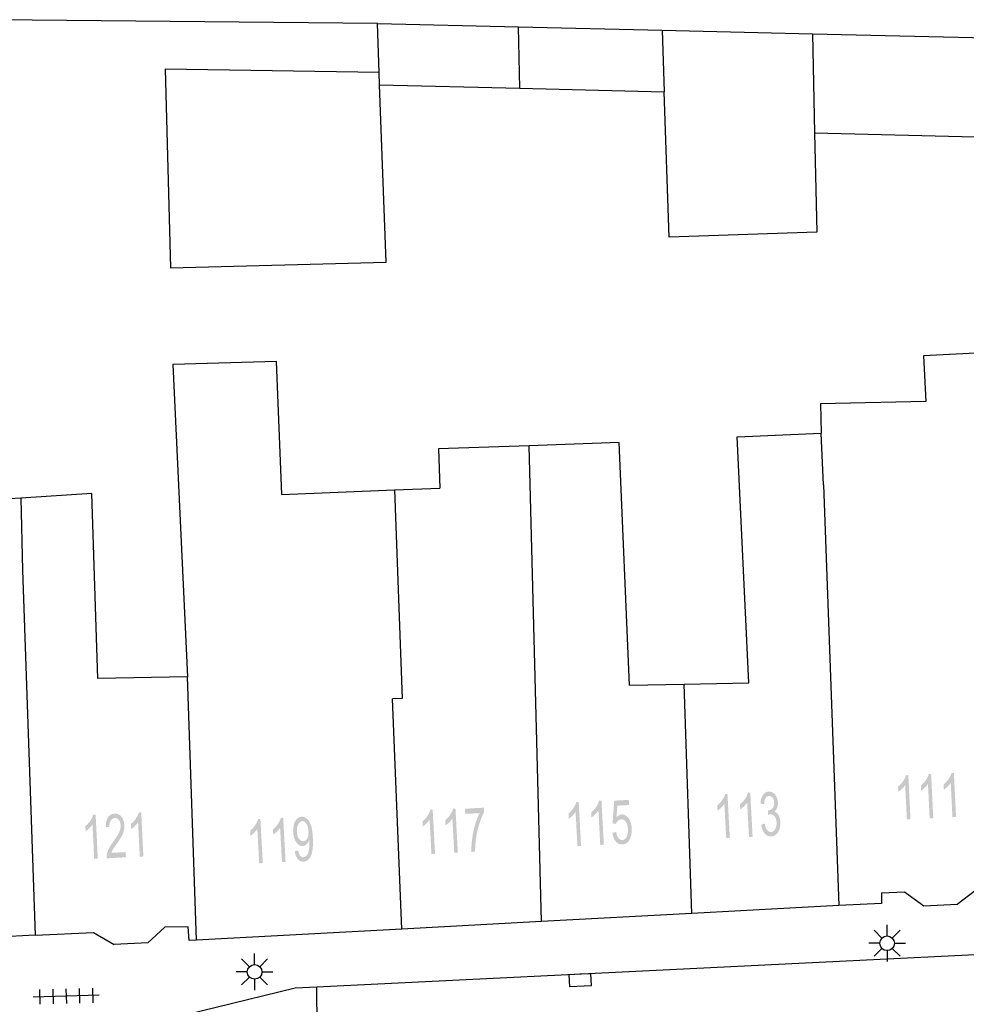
# Model space of a CAD drawing. Header units: metres. Extents: x 134521 to 134907, y 396000 to 396359.
# Tile 45 of 101: x 134651 to 134684, y 396283 to 396317. Entities that reach past the tile are written whole.
import ezdxf

# ---------------------------------------------------------------- set-up
doc = ezdxf.new("R2010")
doc.units = ezdxf.units.M
doc.header["$MEASUREMENT"] = 0

msp = doc.modelspace()

# ---------------------------------------------------------------- hatches: boundary and pattern name
at = {"linetype": 'Continuous', "lineweight": 0}
h = msp.add_hatch(color=251, dxfattribs=at)
edge = h.paths.add_edge_path()
edge.add_line((134681.824, 396289.483), (134681.701, 396289.477))
edge.add_line((134681.701, 396289.477), (134681.644, 396290.649))
edge.add_spline(control_points=[(134681.644, 396290.649), (134681.603, 396290.583), (134681.534, 396290.516), (134681.465, 396290.449), (134681.41, 396290.415)], knot_values=[0, 0, 0, 0.5, 0.5, 1, 1, 1], degree=2, periodic=0)
edge.add_line((134681.41, 396290.415), (134681.401, 396290.593))
edge.add_spline(control_points=[(134681.401, 396290.593), (134681.5, 396290.67), (134681.572, 396290.777), (134681.644, 396290.884), (134681.671, 396290.983)], knot_values=[0, 0, 0, 0.5, 0.5, 1, 1, 1], degree=2, periodic=0)
edge.add_line((134681.671, 396290.983), (134681.75, 396290.987))
edge.add_line((134681.75, 396290.987), (134681.824, 396289.483))
h = msp.add_hatch(color=251, dxfattribs=at)
edge = h.paths.add_edge_path()
edge.add_line((134682.6, 396289.521), (134682.477, 396289.515))
edge.add_line((134682.477, 396289.515), (134682.42, 396290.687))
edge.add_spline(control_points=[(134682.42, 396290.687), (134682.378, 396290.621), (134682.31, 396290.554), (134682.241, 396290.487), (134682.185, 396290.453)], knot_values=[0, 0, 0, 0.5, 0.5, 1, 1, 1], degree=2, periodic=0)
edge.add_line((134682.185, 396290.453), (134682.177, 396290.631))
edge.add_spline(control_points=[(134682.177, 396290.631), (134682.276, 396290.708), (134682.348, 396290.815), (134682.42, 396290.922), (134682.447, 396291.021)], knot_values=[0, 0, 0, 0.5, 0.5, 1, 1, 1], degree=2, periodic=0)
edge.add_line((134682.447, 396291.021), (134682.526, 396291.025))
edge.add_line((134682.526, 396291.025), (134682.6, 396289.521))
h = msp.add_hatch(color=251, dxfattribs=at)
edge = h.paths.add_edge_path()
edge.add_line((134683.375, 396289.559), (134683.253, 396289.553))
edge.add_line((134683.253, 396289.553), (134683.195, 396290.725))
edge.add_spline(control_points=[(134683.195, 396290.725), (134683.154, 396290.659), (134683.085, 396290.592), (134683.017, 396290.525), (134682.961, 396290.491)], knot_values=[0, 0, 0, 0.5, 0.5, 1, 1, 1], degree=2, periodic=0)
edge.add_line((134682.961, 396290.491), (134682.952, 396290.669))
edge.add_spline(control_points=[(134682.952, 396290.669), (134683.052, 396290.746), (134683.123, 396290.853), (134683.195, 396290.96), (134683.223, 396291.059)], knot_values=[0, 0, 0, 0.5, 0.5, 1, 1, 1], degree=2, periodic=0)
edge.add_line((134683.223, 396291.059), (134683.302, 396291.063))
edge.add_line((134683.302, 396291.063), (134683.375, 396289.559))
h = msp.add_hatch(color=251, dxfattribs=at)
edge = h.paths.add_edge_path()
edge.add_line((134675.674, 396288.845), (134675.552, 396288.838))
edge.add_line((134675.552, 396288.838), (134675.488, 396290.01))
edge.add_spline(control_points=[(134675.488, 396290.01), (134675.448, 396289.944), (134675.379, 396289.877), (134675.311, 396289.81), (134675.255, 396289.775)], knot_values=[0, 0, 0, 0.5, 0.5, 1, 1, 1], degree=2, periodic=0)
edge.add_line((134675.255, 396289.775), (134675.246, 396289.953))
edge.add_spline(control_points=[(134675.246, 396289.953), (134675.345, 396290.031), (134675.416, 396290.138), (134675.487, 396290.245), (134675.514, 396290.344)], knot_values=[0, 0, 0, 0.5, 0.5, 1, 1, 1], degree=2, periodic=0)
edge.add_line((134675.514, 396290.344), (134675.593, 396290.348))
edge.add_line((134675.593, 396290.348), (134675.674, 396288.845))
h = msp.add_hatch(color=251, dxfattribs=at)
edge = h.paths.add_edge_path()
edge.add_line((134676.45, 396288.887), (134676.327, 396288.88))
edge.add_line((134676.327, 396288.88), (134676.264, 396290.052))
edge.add_spline(control_points=[(134676.264, 396290.052), (134676.223, 396289.986), (134676.155, 396289.919), (134676.086, 396289.852), (134676.031, 396289.817)], knot_values=[0, 0, 0, 0.5, 0.5, 1, 1, 1], degree=2, periodic=0)
edge.add_line((134676.031, 396289.817), (134676.021, 396289.995))
edge.add_spline(control_points=[(134676.021, 396289.995), (134676.12, 396290.073), (134676.191, 396290.18), (134676.263, 396290.287), (134676.29, 396290.386)], knot_values=[0, 0, 0, 0.5, 0.5, 1, 1, 1], degree=2, periodic=0)
edge.add_line((134676.29, 396290.386), (134676.369, 396290.39))
edge.add_line((134676.369, 396290.39), (134676.45, 396288.887))
h = msp.add_hatch(color=251, dxfattribs=at)
edge = h.paths.add_edge_path()
edge.add_line((134676.743, 396289.301), (134676.865, 396289.332))
edge.add_spline(control_points=[(134676.865, 396289.332), (134676.894, 396289.176), (134676.949, 396289.11), (134677.003, 396289.044), (134677.076, 396289.048), (134677.163, 396289.052), (134677.217, 396289.146), (134677.272, 396289.239), (134677.265, 396289.372), (134677.258, 396289.498), (134677.198, 396289.577), (134677.139, 396289.657), (134677.054, 396289.652), (134677.019, 396289.65), (134676.968, 396289.627)], knot_values=[0, 0, 0, 0.142857, 0.142857, 0.285714, 0.285714, 0.428571, 0.428571, 0.571429, 0.571429, 0.714286, 0.714286, 0.857143, 0.857143, 1, 1, 1], degree=2, periodic=0)
edge.add_line((134676.968, 396289.627), (134676.973, 396289.789))
edge.add_spline(control_points=[(134676.973, 396289.789), (134676.986, 396289.787), (134676.993, 396289.788), (134677.071, 396289.792), (134677.131, 396289.857), (134677.19, 396289.921), (134677.183, 396290.049), (134677.178, 396290.15), (134677.128, 396290.214), (134677.079, 396290.278), (134677.007, 396290.274), (134676.935, 396290.27), (134676.891, 396290.2), (134676.847, 396290.129), (134676.841, 396289.993)], knot_values=[0, 0, 0, 0.142857, 0.142857, 0.285714, 0.285714, 0.428571, 0.428571, 0.571429, 0.571429, 0.714286, 0.714286, 0.857143, 0.857143, 1, 1, 1], degree=2, periodic=0)
edge.add_line((134676.841, 396289.993), (134676.717, 396290.02))
edge.add_spline(control_points=[(134676.717, 396290.02), (134676.729, 396290.206), (134676.804, 396290.312), (134676.878, 396290.418), (134676.996, 396290.424), (134677.078, 396290.429), (134677.15, 396290.38), (134677.221, 396290.331), (134677.263, 396290.242), (134677.304, 396290.153), (134677.31, 396290.052), (134677.315, 396289.955), (134677.284, 396289.873), (134677.254, 396289.792), (134677.188, 396289.741), (134677.279, 396289.715), (134677.333, 396289.621), (134677.387, 396289.528), (134677.395, 396289.383), (134677.405, 396289.187), (134677.317, 396289.045), (134677.229, 396288.904), (134677.084, 396288.896), (134676.952, 396288.889), (134676.859, 396289.002), (134676.766, 396289.115), (134676.743, 396289.301)], knot_values=[0, 0, 0, 0.076923, 0.076923, 0.153846, 0.153846, 0.230769, 0.230769, 0.307692, 0.307692, 0.384615, 0.384615, 0.461538, 0.461538, 0.538462, 0.538462, 0.615385, 0.615385, 0.692308, 0.692308, 0.769231, 0.769231, 0.846154, 0.846154, 0.923077, 0.923077, 1, 1, 1], degree=2, periodic=0)
h = msp.add_hatch(color=251, dxfattribs=at)
edge = h.paths.add_edge_path()
edge.add_line((134670.61, 396288.573), (134670.487, 396288.566))
edge.add_line((134670.487, 396288.566), (134670.424, 396289.738))
edge.add_spline(control_points=[(134670.424, 396289.738), (134670.383, 396289.672), (134670.314, 396289.605), (134670.246, 396289.537), (134670.191, 396289.503)], knot_values=[0, 0, 0, 0.5, 0.5, 1, 1, 1], degree=2, periodic=0)
edge.add_line((134670.191, 396289.503), (134670.181, 396289.68))
edge.add_spline(control_points=[(134670.181, 396289.68), (134670.28, 396289.758), (134670.351, 396289.866), (134670.422, 396289.973), (134670.449, 396290.072)], knot_values=[0, 0, 0, 0.5, 0.5, 1, 1, 1], degree=2, periodic=0)
edge.add_line((134670.449, 396290.072), (134670.528, 396290.076))
edge.add_line((134670.528, 396290.076), (134670.61, 396288.573))
h = msp.add_hatch(color=251, dxfattribs=at)
edge = h.paths.add_edge_path()
edge.add_line((134671.385, 396288.615), (134671.263, 396288.608))
edge.add_line((134671.263, 396288.608), (134671.199, 396289.78))
edge.add_spline(control_points=[(134671.199, 396289.78), (134671.158, 396289.714), (134671.09, 396289.647), (134671.022, 396289.579), (134670.966, 396289.545)], knot_values=[0, 0, 0, 0.5, 0.5, 1, 1, 1], degree=2, periodic=0)
edge.add_line((134670.966, 396289.545), (134670.956, 396289.722))
edge.add_spline(control_points=[(134670.956, 396289.722), (134671.055, 396289.8), (134671.127, 396289.908), (134671.198, 396290.015), (134671.225, 396290.114)], knot_values=[0, 0, 0, 0.5, 0.5, 1, 1, 1], degree=2, periodic=0)
edge.add_line((134671.225, 396290.114), (134671.304, 396290.118))
edge.add_line((134671.304, 396290.118), (134671.385, 396288.615))
h = msp.add_hatch(color=251, dxfattribs=at)
edge = h.paths.add_edge_path()
edge.add_line((134671.678, 396289.024), (134671.806, 396289.047))
edge.add_spline(control_points=[(134671.806, 396289.047), (134671.828, 396288.907), (134671.884, 396288.839), (134671.939, 396288.771), (134672.013, 396288.775), (134672.103, 396288.779), (134672.158, 396288.883), (134672.214, 396288.987), (134672.205, 396289.153), (134672.196, 396289.31), (134672.133, 396289.398), (134672.069, 396289.486), (134671.973, 396289.481), (134671.914, 396289.478), (134671.868, 396289.435), (134671.823, 396289.391), (134671.799, 396289.325)], knot_values=[0, 0, 0, 0.125, 0.125, 0.25, 0.25, 0.375, 0.375, 0.5, 0.5, 0.625, 0.625, 0.75, 0.75, 0.875, 0.875, 1, 1, 1], degree=2, periodic=0)
edge.add_line((134671.799, 396289.325), (134671.683, 396289.342))
edge.add_line((134671.683, 396289.342), (134671.738, 396290.116))
edge.add_line((134671.738, 396290.116), (134672.234, 396290.143))
edge.add_line((134672.234, 396290.143), (134672.244, 396289.967))
edge.add_line((134672.244, 396289.967), (134671.846, 396289.946))
edge.add_line((134671.846, 396289.946), (134671.814, 396289.541))
edge.add_spline(control_points=[(134671.814, 396289.541), (134671.898, 396289.64), (134671.997, 396289.645), (134672.128, 396289.652), (134672.225, 396289.521), (134672.322, 396289.39), (134672.334, 396289.176), (134672.345, 396288.973), (134672.274, 396288.82), (134672.188, 396288.633), (134672.022, 396288.624), (134671.885, 396288.616), (134671.793, 396288.726), (134671.701, 396288.836), (134671.678, 396289.024)], knot_values=[0, 0, 0, 0.142857, 0.142857, 0.285714, 0.285714, 0.428571, 0.428571, 0.571429, 0.571429, 0.714286, 0.714286, 0.857143, 0.857143, 1, 1, 1], degree=2, periodic=0)
h = msp.add_hatch(color=251, dxfattribs=at)
edge = h.paths.add_edge_path()
edge.add_line((134654.158, 396288.14), (134654.035, 396288.134))
edge.add_line((134654.035, 396288.134), (134653.978, 396289.306))
edge.add_spline(control_points=[(134653.978, 396289.306), (134653.937, 396289.24), (134653.868, 396289.173), (134653.799, 396289.106), (134653.744, 396289.072)], knot_values=[0, 0, 0, 0.5, 0.5, 1, 1, 1], degree=2, periodic=0)
edge.add_line((134653.744, 396289.072), (134653.735, 396289.25))
edge.add_spline(control_points=[(134653.735, 396289.25), (134653.834, 396289.327), (134653.906, 396289.434), (134653.978, 396289.541), (134654.005, 396289.64)], knot_values=[0, 0, 0, 0.5, 0.5, 1, 1, 1], degree=2, periodic=0)
edge.add_line((134654.005, 396289.64), (134654.084, 396289.644))
edge.add_line((134654.084, 396289.644), (134654.158, 396288.14))
h = msp.add_hatch(color=251, dxfattribs=at)
edge = h.paths.add_edge_path()
edge.add_line((134655.108, 396288.364), (134655.116, 396288.187))
edge.add_line((134655.116, 396288.187), (134654.456, 396288.154))
edge.add_spline(control_points=[(134654.456, 396288.154), (134654.452, 396288.221), (134654.464, 396288.283), (134654.485, 396288.385), (134654.535, 396288.486), (134654.586, 396288.587), (134654.685, 396288.721), (134654.837, 396288.929), (134654.889, 396289.049), (134654.94, 396289.169), (134654.935, 396289.273), (134654.929, 396289.382), (134654.874, 396289.455), (134654.818, 396289.527), (134654.734, 396289.523), (134654.646, 396289.519), (134654.597, 396289.437), (134654.548, 396289.354), (134654.554, 396289.213)], knot_values=[0, 0, 0, 0.111111, 0.111111, 0.222222, 0.222222, 0.333333, 0.333333, 0.444444, 0.444444, 0.555556, 0.555556, 0.666667, 0.666667, 0.777778, 0.777778, 0.888889, 0.888889, 1, 1, 1], degree=2, periodic=0)
edge.add_line((134654.554, 396289.213), (134654.427, 396289.227))
edge.add_spline(control_points=[(134654.427, 396289.227), (134654.429, 396289.438), (134654.508, 396289.553), (134654.587, 396289.668), (134654.73, 396289.675), (134654.873, 396289.682), (134654.963, 396289.567), (134655.053, 396289.452), (134655.061, 396289.275), (134655.066, 396289.185), (134655.046, 396289.097), (134655.025, 396289.009), (134654.973, 396288.91), (134654.921, 396288.811), (134654.797, 396288.637), (134654.694, 396288.493), (134654.665, 396288.442), (134654.636, 396288.391), (134654.618, 396288.34)], knot_values=[0, 0, 0, 0.111111, 0.111111, 0.222222, 0.222222, 0.333333, 0.333333, 0.444444, 0.444444, 0.555556, 0.555556, 0.666667, 0.666667, 0.777778, 0.777778, 0.888889, 0.888889, 1, 1, 1], degree=2, periodic=0)
edge.add_line((134654.618, 396288.34), (134655.108, 396288.364))
h = msp.add_hatch(color=251, dxfattribs=at)
edge = h.paths.add_edge_path()
edge.add_line((134655.709, 396288.216), (134655.587, 396288.21))
edge.add_line((134655.587, 396288.21), (134655.529, 396289.382))
edge.add_spline(control_points=[(134655.529, 396289.382), (134655.488, 396289.316), (134655.419, 396289.249), (134655.351, 396289.182), (134655.295, 396289.148)], knot_values=[0, 0, 0, 0.5, 0.5, 1, 1, 1], degree=2, periodic=0)
edge.add_line((134655.295, 396289.148), (134655.286, 396289.326))
edge.add_spline(control_points=[(134655.286, 396289.326), (134655.386, 396289.403), (134655.457, 396289.51), (134655.529, 396289.617), (134655.557, 396289.716)], knot_values=[0, 0, 0, 0.5, 0.5, 1, 1, 1], degree=2, periodic=0)
edge.add_line((134655.557, 396289.716), (134655.636, 396289.72))
edge.add_line((134655.636, 396289.72), (134655.709, 396288.216))
h = msp.add_hatch(color=251, dxfattribs=at)
edge = h.paths.add_edge_path()
edge.add_line((134665.639, 396288.304), (134665.517, 396288.297))
edge.add_line((134665.517, 396288.297), (134665.453, 396289.469))
edge.add_spline(control_points=[(134665.453, 396289.469), (134665.413, 396289.403), (134665.344, 396289.336), (134665.276, 396289.269), (134665.22, 396289.234)], knot_values=[0, 0, 0, 0.5, 0.5, 1, 1, 1], degree=2, periodic=0)
edge.add_line((134665.22, 396289.234), (134665.211, 396289.412))
edge.add_spline(control_points=[(134665.211, 396289.412), (134665.31, 396289.49), (134665.381, 396289.597), (134665.452, 396289.704), (134665.479, 396289.803)], knot_values=[0, 0, 0, 0.5, 0.5, 1, 1, 1], degree=2, periodic=0)
edge.add_line((134665.479, 396289.803), (134665.558, 396289.807))
edge.add_line((134665.558, 396289.807), (134665.639, 396288.304))
h = msp.add_hatch(color=251, dxfattribs=at)
edge = h.paths.add_edge_path()
edge.add_line((134666.415, 396288.346), (134666.292, 396288.339))
edge.add_line((134666.292, 396288.339), (134666.229, 396289.511))
edge.add_spline(control_points=[(134666.229, 396289.511), (134666.188, 396289.445), (134666.12, 396289.378), (134666.051, 396289.311), (134665.996, 396289.276)], knot_values=[0, 0, 0, 0.5, 0.5, 1, 1, 1], degree=2, periodic=0)
edge.add_line((134665.996, 396289.276), (134665.986, 396289.454))
edge.add_spline(control_points=[(134665.986, 396289.454), (134666.085, 396289.532), (134666.156, 396289.639), (134666.228, 396289.746), (134666.255, 396289.845)], knot_values=[0, 0, 0, 0.5, 0.5, 1, 1, 1], degree=2, periodic=0)
edge.add_line((134666.255, 396289.845), (134666.334, 396289.849))
edge.add_line((134666.334, 396289.849), (134666.415, 396288.346))
h = msp.add_hatch(color=251, dxfattribs=at)
edge = h.paths.add_edge_path()
edge.add_line((134666.667, 396289.665), (134666.658, 396289.842))
edge.add_line((134666.658, 396289.842), (134667.304, 396289.877))
edge.add_line((134667.304, 396289.877), (134667.311, 396289.733))
edge.add_spline(control_points=[(134667.311, 396289.733), (134667.224, 396289.576), (134667.144, 396289.319), (134667.065, 396289.061), (134667.028, 396288.792), (134667.001, 396288.602), (134667.003, 396288.378)], knot_values=[0, 0, 0, 0.333333, 0.333333, 0.666667, 0.666667, 1, 1, 1], degree=2, periodic=0)
edge.add_line((134667.003, 396288.378), (134666.877, 396288.371))
edge.add_spline(control_points=[(134666.877, 396288.371), (134666.869, 396288.548), (134666.9, 396288.8), (134666.931, 396289.053), (134667.001, 396289.29), (134667.071, 396289.527), (134667.156, 396289.691)], knot_values=[0, 0, 0, 0.333333, 0.333333, 0.666667, 0.666667, 1, 1, 1], degree=2, periodic=0)
edge.add_line((134667.156, 396289.691), (134666.667, 396289.665))
h = msp.add_hatch(color=251, dxfattribs=at)
edge = h.paths.add_edge_path()
edge.add_line((134659.775, 396287.989), (134659.652, 396287.982))
edge.add_line((134659.652, 396287.982), (134659.589, 396289.154))
edge.add_spline(control_points=[(134659.589, 396289.154), (134659.548, 396289.088), (134659.479, 396289.021), (134659.411, 396288.954), (134659.356, 396288.919)], knot_values=[0, 0, 0, 0.5, 0.5, 1, 1, 1], degree=2, periodic=0)
edge.add_line((134659.356, 396288.919), (134659.346, 396289.097))
edge.add_spline(control_points=[(134659.346, 396289.097), (134659.445, 396289.175), (134659.516, 396289.282), (134659.588, 396289.389), (134659.614, 396289.488)], knot_values=[0, 0, 0, 0.5, 0.5, 1, 1, 1], degree=2, periodic=0)
edge.add_line((134659.614, 396289.488), (134659.693, 396289.492))
edge.add_line((134659.693, 396289.492), (134659.775, 396287.989))
h = msp.add_hatch(color=251, dxfattribs=at)
edge = h.paths.add_edge_path()
edge.add_line((134660.55, 396288.031), (134660.428, 396288.024))
edge.add_line((134660.428, 396288.024), (134660.364, 396289.196))
edge.add_spline(control_points=[(134660.364, 396289.196), (134660.323, 396289.13), (134660.255, 396289.063), (134660.187, 396288.996), (134660.131, 396288.961)], knot_values=[0, 0, 0, 0.5, 0.5, 1, 1, 1], degree=2, periodic=0)
edge.add_line((134660.131, 396288.961), (134660.121, 396289.139))
edge.add_spline(control_points=[(134660.121, 396289.139), (134660.22, 396289.217), (134660.292, 396289.324), (134660.363, 396289.431), (134660.39, 396289.53)], knot_values=[0, 0, 0, 0.5, 0.5, 1, 1, 1], degree=2, periodic=0)
edge.add_line((134660.39, 396289.53), (134660.469, 396289.534))
edge.add_line((134660.469, 396289.534), (134660.55, 396288.031))
h = msp.add_hatch(color=251, dxfattribs=at)
edge = h.paths.add_edge_path()
edge.add_line((134660.864, 396288.396), (134660.981, 396288.418))
edge.add_spline(control_points=[(134660.981, 396288.418), (134661.003, 396288.294), (134661.048, 396288.24), (134661.093, 396288.186), (134661.159, 396288.19), (134661.216, 396288.193), (134661.256, 396288.234), (134661.297, 396288.275), (134661.32, 396288.341), (134661.344, 396288.408), (134661.356, 396288.519), (134661.369, 396288.631), (134661.362, 396288.745), (134661.362, 396288.757), (134661.36, 396288.782), (134661.328, 396288.692), (134661.267, 396288.634), (134661.206, 396288.576), (134661.132, 396288.572), (134661.008, 396288.565), (134660.915, 396288.695), (134660.822, 396288.825), (134660.81, 396289.046), (134660.798, 396289.274), (134660.88, 396289.417), (134660.962, 396289.561), (134661.097, 396289.568), (134661.194, 396289.574), (134661.279, 396289.499), (134661.364, 396289.425), (134661.414, 396289.282), (134661.463, 396289.139), (134661.478, 396288.863), (134661.494, 396288.576), (134661.462, 396288.404), (134661.429, 396288.231), (134661.352, 396288.138), (134661.275, 396288.045), (134661.164, 396288.039), (134661.047, 396288.032), (134660.968, 396288.126), (134660.888, 396288.22), (134660.864, 396288.396)], knot_values=[0, 0, 0, 0.047619, 0.047619, 0.095238, 0.095238, 0.142857, 0.142857, 0.190476, 0.190476, 0.238095, 0.238095, 0.285714, 0.285714, 0.333333, 0.333333, 0.380952, 0.380952, 0.428571, 0.428571, 0.47619, 0.47619, 0.52381, 0.52381, 0.571429, 0.571429, 0.619048, 0.619048, 0.666667, 0.666667, 0.714286, 0.714286, 0.761905, 0.761905, 0.809524, 0.809524, 0.857143, 0.857143, 0.904762, 0.904762, 0.952381, 0.952381, 1, 1, 1], degree=2, periodic=0)
edge = h.paths.add_edge_path(flags=16)
edge.add_spline(control_points=[(134661.33, 396289.083), (134661.321, 396289.242), (134661.26, 396289.332), (134661.199, 396289.422), (134661.12, 396289.417), (134661.038, 396289.413), (134660.983, 396289.309), (134660.928, 396289.206), (134660.937, 396289.047), (134660.945, 396288.904), (134661.007, 396288.817), (134661.069, 396288.731), (134661.154, 396288.736), (134661.239, 396288.74), (134661.288, 396288.832), (134661.338, 396288.925), (134661.33, 396289.083)], knot_values=[0, 0, 0, 0.125, 0.125, 0.25, 0.25, 0.375, 0.375, 0.5, 0.5, 0.625, 0.625, 0.75, 0.75, 0.875, 0.875, 1, 1, 1], degree=2, periodic=0)

# ---------------------------------------------------------------- linework, layer by layer
at = {"color": 251}
for p, q in [((134663.681, 396316.581), (134650.083, 396316.708)), ((134663.681, 396316.581), (134668.477, 396316.466)), ((134663.737, 396314.912), (134663.681, 396316.581)), ((134668.477, 396316.466), (134673.374, 396316.349)), ((134668.523, 396314.373), (134668.477, 396316.466)), ((134673.374, 396316.349), (134673.444, 396314.255)), ((134673.374, 396316.349), (134678.486, 396316.227)), ((134678.486, 396316.227), (134684.433, 396316.085)), ((134678.486, 396316.227), (134678.56, 396312.853)), ((134663.737, 396314.912), (134656.45, 396315.019)), ((134656.45, 396315.019), (134656.628, 396308.262)), ((134663.744, 396314.487), (134663.737, 396314.912)), ((134663.744, 396314.487), (134668.523, 396314.373)), ((134663.974, 396308.456), (134663.744, 396314.487)), ((134668.523, 396314.373), (134673.444, 396314.255)), ((134673.609, 396309.303), (134673.444, 396314.255)), ((134678.56, 396312.853), (134684.561, 396312.71)), ((134678.56, 396312.853), (134678.634, 396309.47)), ((134678.634, 396309.47), (134673.609, 396309.303)), ((134656.628, 396308.262), (134663.974, 396308.456)), ((134660.241, 396305.07), (134656.715, 396304.972)), ((134660.428, 396300.542), (134660.241, 396305.07)), ((134684.761, 396305.391), (134682.265, 396305.257)), ((134682.265, 396305.257), (134682.349, 396303.711)), ((134656.715, 396304.972), (134657.209, 396294.327)), ((134682.349, 396303.711), (134678.761, 396303.633)), ((134678.761, 396303.633), (134678.783, 396302.634)), ((134675.921, 396302.499), (134678.783, 396302.634)), ((134676.316, 396294.13), (134675.921, 396302.499)), ((134678.866, 396300.868), (134678.783, 396302.634)), ((134668.839, 396302.202), (134665.752, 396302.093)), ((134665.752, 396302.093), (134665.807, 396300.761)), ((134671.909, 396302.31), (134668.839, 396302.202)), ((134669.26, 396285.996), (134668.839, 396302.202)), ((134672.26, 396294.044), (134671.909, 396302.31)), ((134664.259, 396300.698), (134665.807, 396300.761)), ((134678.866, 396300.868), (134679.38, 396286.541)), ((134651.534, 396300.421), (134649.234, 396300.271)), ((134653.959, 396300.579), (134651.534, 396300.421)), ((134651.534, 396300.421), (134651.589, 396297.96)), ((134654.161, 396294.278), (134653.959, 396300.579)), ((134660.428, 396300.542), (134664.259, 396300.698)), ((134664.259, 396300.698), (134664.521, 396293.598)), ((134651.589, 396297.96), (134652.029, 396285.533)), ((134657.209, 396294.327), (134654.161, 396294.278)), ((134657.522, 396285.364), (134657.209, 396294.327)), ((134672.26, 396294.044), (134674.117, 396294.083)), ((134674.117, 396294.083), (134676.316, 396294.13)), ((134674.378, 396286.272), (134674.117, 396294.083)), ((134664.521, 396293.598), (134664.191, 396293.587)), ((134664.511, 396285.74), (134664.191, 396293.587)), ((134680.84, 396286.98), (134681.62, 396287.014)), ((134680.84, 396286.98), (134680.84, 396286.62)), ((134681.62, 396287.014), (134682.28, 396286.535)), ((134683.417, 396286.587), (134684.032, 396287.064)), ((134679.38, 396286.541), (134674.378, 396286.272)), ((134680.84, 396286.62), (134679.38, 396286.541)), ((134682.28, 396286.535), (134683.417, 396286.587)), ((134711.737, 396286.219), (134661.609, 396283.766)), ((134669.26, 396285.996), (134664.511, 396285.74)), ((134674.378, 396286.272), (134669.26, 396285.996)), ((134652.029, 396285.533), (134654.011, 396285.63)), ((134654.011, 396285.63), (134654.713, 396285.214)), ((134656.44, 396285.81), (134655.86, 396285.27)), ((134657.23, 396285.82), (134656.44, 396285.81)), ((134657.27, 396285.35), (134657.23, 396285.82)), ((134664.511, 396285.74), (134657.522, 396285.364)), ((134680.852, 396285.436), (134680.587, 396285.701)), ((134681.029, 396285.509), (134681.029, 396285.884)), ((134681.206, 396285.436), (134681.471, 396285.701)), ((134652.029, 396285.533), (134650.256, 396285.447)), ((134657.522, 396285.364), (134657.27, 396285.35)), ((134655.86, 396285.27), (134654.713, 396285.214)), ((134680.779, 396285.259), (134680.404, 396285.259)), ((134680.852, 396285.082), (134680.587, 396284.817)), ((134681.029, 396285.009), (134681.029, 396284.634)), ((134681.471, 396284.817), (134681.206, 396285.082)), ((134681.279, 396285.259), (134681.654, 396285.259)), ((134659.32, 396284.463), (134659.055, 396284.728)), ((134659.497, 396284.536), (134659.497, 396284.911)), ((134659.674, 396284.463), (134659.939, 396284.728)), ((134659.247, 396284.286), (134658.872, 396284.286)), ((134659.747, 396284.286), (134660.122, 396284.286)), ((134659.32, 396284.109), (134659.055, 396283.844)), ((134659.497, 396284.036), (134659.497, 396283.661)), ((134659.939, 396283.844), (134659.674, 396284.109)), ((134660.88, 396283.73), (134651.88, 396281.54)), ((134652.173, 396283.685), (134652.188, 396283.185)), ((134652.623, 396283.698), (134652.637, 396283.198)), ((134653.073, 396283.711), (134653.087, 396283.211)), ((134653.523, 396283.724), (134653.537, 396283.224)), ((134653.972, 396283.737), (134653.987, 396283.237)), ((134661.609, 396283.766), (134660.88, 396283.73)), ((134661.642, 396279.828), (134661.609, 396283.766)), ((134654.205, 396283.494), (134651.955, 396283.428))]:
    msp.add_line(p, q, dxfattribs=at)
at = {"color": 251, "flags": 128}
msp.add_lwpolyline([(134670.572, 396284.205), (134670.197, 396284.186), (134670.217, 396283.787), (134670.967, 396283.824), (134670.947, 396284.224), (134670.572, 396284.205)], dxfattribs=at)
at = {"color": 251}
for centre in [(134681.029, 396285.259), (134659.497, 396284.286)]:
    msp.add_circle(centre, 0.25, dxfattribs=at)

doc.saveas('drawing.dxf')
